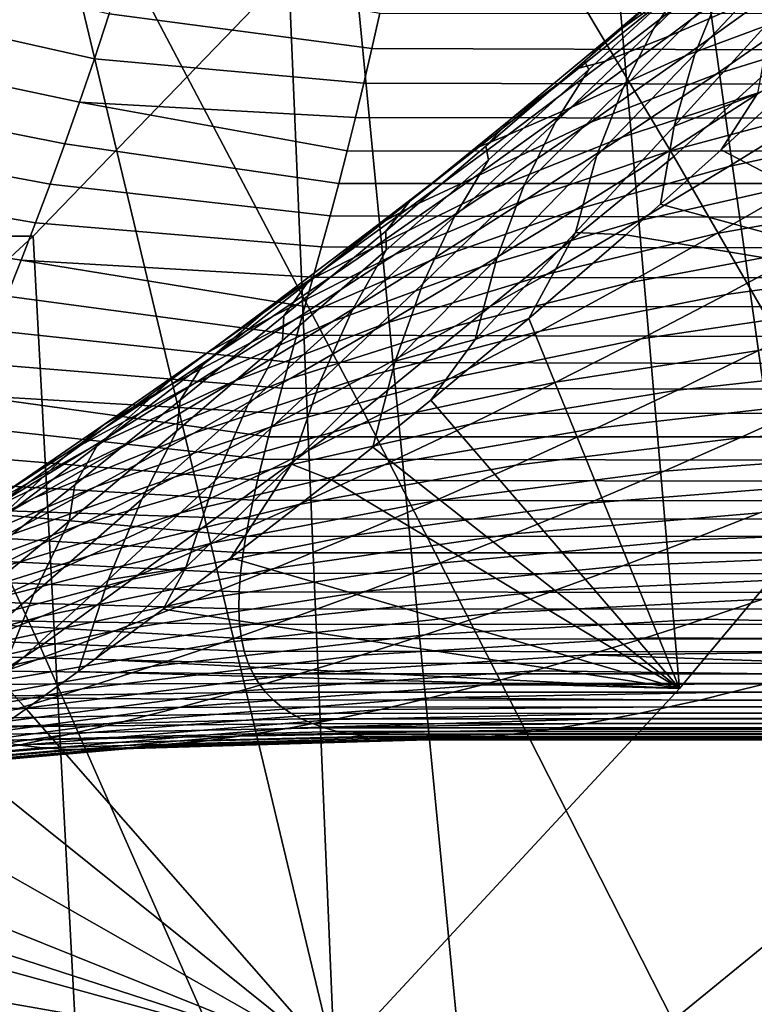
# Model space of a CAD drawing. Header units: metres. Extents: x -248 to 28, y -28 to 28.
# Tile 45 of 256: x -199.28 to -197.6, y -16.11 to -13.85. Entities that reach past the tile are written whole.
import ezdxf

# ---------------------------------------------------------------- set-up
doc = ezdxf.new("R2010")
doc.units = ezdxf.units.M
doc.layers.add('solid_10_061_053_XXX', color=7, linetype='CONTINUOUS')

msp = doc.modelspace()

# ---------------------------------------------------------------- linework, layer by layer
at = {"layer": 'solid_10_061_053_XXX'}
for points in [[(-198.142136, -11.111199, 166.4599), (-197.770432, -15.382627, 166.324615), (-197.023758, -14.487888, 166.052841), (-197.589844, -10.211597, 166.258881)], [(-198.740326, -11.977294, 166.677628), (-198.560883, -16.23399, 166.612305), (-197.770432, -15.382627, 166.324615), (-198.142136, -11.111199, 166.4599)], [(-198.740326, -11.977294, 166.677628), (-199.382034, -12.806499, 166.911194), (-198.560883, -16.23399, 166.612305)], [(-197.319733, -16.532423, 170.949371), (-197.843109, -12.80669, 171.139862), (-197.201111, -11.97713, 170.906189)], [(-197.784058, -14.164906, 180.759247), (-197.102203, -13.545173, 180.511063), (-197.981827, -12.243542, 181.521042), (-198.59816, -12.80372, 181.745361)], [(-200.066177, -13.597368, 167.160187), (-199.392731, -17.039385, 166.91507), (-198.560883, -16.23399, 166.612305), (-199.382034, -12.806499, 166.911194)], [(-198.495468, -14.745813, 181.018173), (-197.784058, -14.164906, 180.759247), (-198.59816, -12.80372, 181.745361), (-199.241196, -13.328806, 181.979401)], [(-197.319733, -16.532423, 170.949371), (-198.166885, -17.321259, 171.257706), (-198.526993, -13.59726, 171.388779), (-197.843109, -12.80669, 171.139862)], [(-199.234451, -15.286304, 181.28714), (-198.495468, -14.745813, 181.018173), (-199.241196, -13.328806, 181.979401), (-199.909164, -13.817357, 182.222534)], [(-197.102203, -13.545173, 180.511063), (-197.784058, -14.164906, 180.759247), (-197.007233, -15.506329, 179.717545), (-196.260803, -14.827907, 179.445877)], [(-197.752823, -13.757744, 161.384857), (-197.530869, -13.549751, 161.432755), (-197.606735, -13.65568, 161.820343), (-197.829163, -13.871248, 161.781281)], [(-197.456909, -13.559092, 162.23616), (-197.515564, -13.696929, 162.613022), (-197.735931, -13.93024, 162.591415), (-197.676254, -13.783302, 162.206223)], [(-198.526993, -13.59726, 171.388779), (-199.250824, -14.346618, 171.652222), (-200.789856, -14.346565, 167.423599), (-200.066177, -13.597368, 167.160187)], [(-198.166885, -17.321259, 171.257706), (-199.052292, -18.061008, 171.579971), (-199.250824, -14.346618, 171.652222), (-198.526993, -13.59726, 171.388779)], [(-197.77626, -13.780965, 160.07605), (-197.554916, -13.598398, 160.151474), (-197.70549, -13.700457, 160.545654), (-197.929398, -13.890293, 160.479218)], [(-197.54039, -13.777993, 158.728989), (-197.327332, -13.620346, 158.831451), (-197.576492, -13.72468, 159.210709), (-197.795303, -13.889209, 159.116714)], [(-197.829163, -13.871248, 161.781281), (-197.606735, -13.65568, 161.820343), (-197.676254, -13.783302, 162.206223), (-197.899582, -14.007421, 162.175644)], [(-197.474548, -13.829115, 158.24054), (-197.264801, -13.680129, 158.351959), (-197.54039, -13.777993, 158.728989), (-197.756485, -13.933516, 158.625854)], [(-199.110611, -13.940781, 142.002869), (-199.705887, -13.807324, 141.818253), (-199.662399, -13.699141, 141.588196), (-199.077011, -13.838045, 141.771835)], [(-197.929398, -13.890293, 160.479218), (-197.70549, -13.700457, 160.545654), (-197.766068, -13.751006, 160.961075), (-197.988159, -13.946362, 160.904419)], [(-197.515564, -13.696929, 162.613022), (-197.561646, -13.851446, 162.989777), (-197.783127, -14.094749, 162.976242), (-197.735931, -13.93024, 162.591415)], [(-197.795303, -13.889209, 159.116714), (-197.576492, -13.72468, 159.210709), (-197.720627, -13.775791, 159.631699), (-197.940308, -13.946023, 159.547623)], [(-199.043869, -13.731658, 141.541351), (-198.456985, -13.836734, 141.58194), (-198.474976, -13.917364, 141.760941), (-199.077011, -13.838045, 141.771835)], [(-197.377991, -13.879599, 157.746826), (-197.172409, -13.739089, 157.867081), (-197.474548, -13.829115, 158.24054), (-197.687073, -13.975769, 158.128387)], [(-197.978653, -13.965117, 161.336304), (-197.752823, -13.757744, 161.384857), (-197.829163, -13.871248, 161.781281), (-198.055542, -14.086559, 161.741455)], [(-197.988159, -13.946362, 160.904419), (-197.766068, -13.751006, 160.961075), (-197.752823, -13.757744, 161.384857), (-197.978653, -13.965117, 161.336304)], [(-198.001144, -13.962168, 159.999908), (-197.77626, -13.780965, 160.07605), (-197.929398, -13.890293, 160.479218), (-198.156998, -14.079128, 160.411911)], [(-197.756485, -13.933516, 158.625854), (-197.54039, -13.777993, 158.728989), (-197.795303, -13.889209, 159.116714), (-198.017334, -14.05196, 159.02182)], [(-197.940308, -13.946023, 159.547623), (-197.720627, -13.775791, 159.631699), (-197.77626, -13.780965, 160.07605), (-198.001144, -13.962168, 159.999908)], [(-197.676254, -13.783302, 162.206223), (-197.735931, -13.93024, 162.591415), (-197.960403, -14.163844, 162.568985), (-197.899582, -14.007421, 162.175644)], [(-199.144455, -14.03993, 142.23439), (-199.749786, -13.912076, 142.049133), (-199.705887, -13.807324, 141.818253), (-199.110611, -13.940781, 142.002869)], [(-199.999008, -15.784896, 181.565414), (-199.234451, -15.286304, 181.28714), (-199.909164, -13.817357, 182.222534), (-200.60025, -14.268037, 182.474075)], [(-199.077011, -13.838045, 141.771835), (-198.474976, -13.917364, 141.760941), (-198.493576, -13.996828, 141.942795), (-199.110611, -13.940781, 142.002869)], [(-198.456985, -13.836734, 141.58194), (-109.211624, -13.851306, 109.130074), (-108.932144, -14.232349, 109.897942), (-198.474976, -13.917364, 141.760941)], [(-197.687073, -13.975769, 158.128387), (-197.474548, -13.829115, 158.24054), (-197.756485, -13.933516, 158.625854), (-197.975555, -14.087044, 158.52179)], [(-197.783127, -14.094749, 162.976242), (-197.561646, -13.851446, 162.989777), (-197.592056, -14.019979, 163.366348)], [(-198.055542, -14.086559, 161.741455), (-197.829163, -13.871248, 161.781281), (-197.899582, -14.007421, 162.175644), (-198.126984, -14.231655, 162.144119)], [(-197.586105, -14.017571, 157.625824), (-197.377991, -13.879599, 157.746826), (-197.687073, -13.975769, 158.128387), (-197.902313, -14.120213, 158.015289)], [(-198.156998, -14.079128, 160.411911), (-197.929398, -13.890293, 160.479218), (-197.988159, -13.946362, 160.904419), (-198.213943, -14.141043, 160.846878)], [(-198.017334, -14.05196, 159.02182), (-197.795303, -13.889209, 159.116714), (-197.940308, -13.946023, 159.547623), (-198.1633, -14.114822, 159.462601)], [(-199.17836, -14.135557, 142.466354), (-199.7939, -14.013461, 142.280792), (-199.749786, -13.912076, 142.049133), (-199.144455, -14.03993, 142.23439)], [(-198.493576, -13.996828, 141.942795), (-198.474976, -13.917364, 141.760941), (-108.932144, -14.232349, 109.897942)], [(-199.144455, -14.03993, 142.23439), (-199.110611, -13.940781, 142.002869), (-198.493576, -13.996828, 141.942795), (-198.512497, -14.074903, 142.127045)], [(-197.975555, -14.087044, 158.52179), (-197.756485, -13.933516, 158.625854), (-198.017334, -14.05196, 159.02182), (-198.242538, -14.21307, 158.925781)], [(-198.1633, -14.114822, 159.462601), (-197.940308, -13.946023, 159.547623), (-198.001144, -13.962168, 159.999908), (-198.229599, -14.14217, 159.922775)], [(-198.213943, -14.141043, 160.846878), (-197.988159, -13.946362, 160.904419), (-197.978653, -13.965117, 161.336304), (-198.20842, -14.172065, 161.286835)], [(-197.735931, -13.93024, 162.591415), (-197.783127, -14.094749, 162.976242), (-198.00885, -14.338748, 162.96167), (-197.960403, -14.163844, 162.568985)], [(-197.452789, -14.060627, 157.11972), (-197.249939, -13.931103, 157.249374), (-197.586105, -14.017571, 157.625824), (-197.796661, -14.153115, 157.503845)], [(-197.675125, -14.148985, 163.445709), (-197.459274, -13.949704, 163.572952), (-197.023758, -14.487888, 166.052841)], [(-197.592056, -14.019979, 163.366348), (-197.459274, -13.949704, 163.572952), (-197.675125, -14.148985, 163.445709)], [(-198.229599, -14.14217, 159.922775), (-198.001144, -13.962168, 159.999908), (-198.156998, -14.079128, 160.411911), (-198.388321, -14.26713, 160.34346)], [(-198.20842, -14.172065, 161.286835), (-197.978653, -13.965117, 161.336304), (-198.055542, -14.086559, 161.741455), (-198.28595, -14.301807, 161.700546)], [(-197.902313, -14.120213, 158.015289), (-197.687073, -13.975769, 158.128387), (-197.975555, -14.087044, 158.52179), (-198.197556, -14.238702, 158.416519)], [(-197.286438, -14.106745, 156.611725), (-197.089706, -13.985383, 156.749786), (-197.452789, -14.060627, 157.11972), (-197.657761, -14.187508, 156.989105)], [(-199.212128, -14.227721, 142.698685), (-199.837997, -14.111538, 142.513214), (-199.7939, -14.013461, 142.280792), (-199.17836, -14.135557, 142.466354)], [(-198.512497, -14.074903, 142.127045), (-198.493576, -13.996828, 141.942795), (-108.932144, -14.232349, 109.897942)], [(-197.899582, -14.007421, 162.175644), (-197.960403, -14.163844, 162.568985), (-198.189072, -14.397954, 162.545425), (-198.126984, -14.231655, 162.144119)], [(-197.796661, -14.153115, 157.503845), (-197.586105, -14.017571, 157.625824), (-197.902313, -14.120213, 158.015289), (-198.120224, -14.262557, 157.900925)], [(-199.144455, -14.03993, 142.23439), (-198.53157, -14.151434, 142.313354), (-198.551102, -14.226629, 142.502487), (-199.17836, -14.135557, 142.466354)], [(-199.144455, -14.03993, 142.23439), (-198.512497, -14.074903, 142.127045), (-198.53157, -14.151434, 142.313354)], [(-197.783127, -14.094749, 162.976242), (-197.592056, -14.019979, 163.366348), (-197.675125, -14.148985, 163.445709), (-197.814423, -14.273976, 163.360703)], [(-198.242538, -14.21307, 158.925781), (-198.017334, -14.05196, 159.02182), (-198.1633, -14.114822, 159.462601), (-198.389603, -14.282327, 159.376343)], [(-197.657761, -14.187508, 156.989105), (-197.452789, -14.060627, 157.11972), (-197.796661, -14.153115, 157.503845), (-198.009567, -14.286331, 157.380615)], [(-198.53157, -14.151434, 142.313354), (-198.512497, -14.074903, 142.127045), (-108.932144, -14.232349, 109.897942)], [(-198.388321, -14.26713, 160.34346), (-198.156998, -14.079128, 160.411911), (-198.213943, -14.141043, 160.846878), (-198.443466, -14.335215, 160.788132)], [(-198.28595, -14.301807, 161.700546), (-198.055542, -14.086559, 161.741455), (-198.126984, -14.231655, 162.144119), (-198.358521, -14.456204, 162.111359)], [(-198.197556, -14.238702, 158.416519), (-197.975555, -14.087044, 158.52179), (-198.242538, -14.21307, 158.925781), (-198.470901, -14.372665, 158.828262)], [(-198.00885, -14.338748, 162.96167), (-197.783127, -14.094749, 162.976242), (-197.814423, -14.273976, 163.360703), (-197.893951, -14.344103, 163.311188)], [(-197.48497, -14.225256, 156.472733), (-197.286438, -14.106745, 156.611725), (-197.657761, -14.187508, 156.989105), (-197.864761, -14.311836, 156.857254)], [(-199.245575, -14.31648, 142.931335), (-199.881912, -14.206362, 142.746368), (-199.837997, -14.111538, 142.513214), (-199.212128, -14.227721, 142.698685)], [(-198.389603, -14.282327, 159.376343), (-198.1633, -14.114822, 159.462601), (-198.229599, -14.14217, 159.922775), (-198.461624, -14.321127, 159.844345)], [(-198.120224, -14.262557, 157.900925), (-197.902313, -14.120213, 158.015289), (-198.197556, -14.238702, 158.416519), (-198.42247, -14.388604, 158.309723)], [(-199.17836, -14.135557, 142.466354), (-198.551102, -14.226629, 142.502487), (-198.570847, -14.300177, 142.69371), (-199.212128, -14.227721, 142.698685)], [(-198.461624, -14.321127, 159.844345), (-198.229599, -14.14217, 159.922775), (-198.388321, -14.26713, 160.34346), (-198.623367, -14.454453, 160.273514)], [(-198.551102, -14.226629, 142.502487), (-198.53157, -14.151434, 142.313354), (-108.932144, -14.232349, 109.897942)], [(-198.443466, -14.335215, 160.788132), (-198.213943, -14.141043, 160.846878), (-198.20842, -14.172065, 161.286835), (-198.442169, -14.37877, 161.236115)], [(-198.009567, -14.286331, 157.380615), (-197.796661, -14.153115, 157.503845), (-198.120224, -14.262557, 157.900925), (-198.340744, -14.402902, 157.785034)], [(-197.814423, -14.273976, 163.360703), (-197.675125, -14.148985, 163.445709), (-197.023758, -14.487888, 166.052841)], [(-198.442169, -14.37877, 161.236115), (-198.20842, -14.172065, 161.286835), (-198.28595, -14.301807, 161.700546), (-198.520462, -14.51718, 161.658249)], [(-197.784058, -14.164906, 180.759247), (-198.495468, -14.745813, 181.018173), (-197.785995, -16.142248, 180.000992), (-197.007233, -15.506329, 179.717545)], [(-197.960403, -14.163844, 162.568985), (-198.00885, -14.338748, 162.96167), (-198.238922, -14.583662, 162.945755), (-198.189072, -14.397954, 162.545425)], [(-197.277786, -14.268331, 155.956482), (-197.086563, -14.15784, 156.103516), (-197.48497, -14.225256, 156.472733), (-197.68515, -14.340997, 156.332581)], [(-197.864761, -14.311836, 156.857254), (-197.657761, -14.187508, 156.989105), (-198.009567, -14.286331, 157.380615), (-198.224747, -14.417308, 157.255859)], [(-199.278488, -14.401887, 143.164276), (-199.925415, -14.297985, 142.980209), (-199.881912, -14.206362, 142.746368), (-199.245575, -14.31648, 142.931335)], [(-198.470901, -14.372665, 158.828262), (-198.242538, -14.21307, 158.925781), (-198.389603, -14.282327, 159.376343), (-198.619202, -14.448665, 159.288513)], [(-199.212128, -14.227721, 142.698685), (-198.570847, -14.300177, 142.69371), (-198.590347, -14.371657, 142.885864), (-199.245575, -14.31648, 142.931335)], [(-198.42247, -14.388604, 158.309723), (-198.197556, -14.238702, 158.416519), (-198.470901, -14.372665, 158.828262), (-198.702423, -14.53086, 158.728928)], [(-198.551102, -14.226629, 142.502487), (-108.932144, -14.232349, 109.897942), (-108.645554, -14.565236, 110.685333), (-198.570847, -14.300177, 142.69371)], [(-198.126984, -14.231655, 162.144119), (-198.189072, -14.397954, 162.545425), (-198.422043, -14.632774, 162.520416), (-198.358521, -14.456204, 162.111359)], [(-197.68515, -14.340997, 156.332581), (-197.48497, -14.225256, 156.472733), (-197.864761, -14.311836, 156.857254), (-198.073669, -14.433692, 156.723923)], [(-198.340744, -14.402902, 157.785034), (-198.120224, -14.262557, 157.900925), (-198.42247, -14.388604, 158.309723), (-198.650223, -14.536851, 158.20108)], [(-198.619202, -14.448665, 159.288513), (-198.389603, -14.282327, 159.376343), (-198.461624, -14.321127, 159.844345), (-198.697266, -14.499179, 159.764267)], [(-198.623367, -14.454453, 160.273514), (-198.388321, -14.26713, 160.34346), (-198.443466, -14.335215, 160.788132), (-198.676788, -14.529037, 160.727859)], [(-198.224747, -14.417308, 157.255859), (-198.009567, -14.286331, 157.380615), (-198.340744, -14.402902, 157.785034), (-198.563782, -14.541336, 157.667282)], [(-197.893951, -14.344103, 163.311188), (-197.814423, -14.273976, 163.360703), (-197.023758, -14.487888, 166.052841)], [(-197.470261, -14.375846, 155.80835), (-197.277786, -14.268331, 155.956482), (-197.68515, -14.340997, 156.332581), (-197.886856, -14.454039, 156.190994)], [(-199.310654, -14.483993, 143.397446), (-199.968277, -14.386455, 143.214737), (-199.925415, -14.297985, 142.980209), (-199.278488, -14.401887, 143.164276)], [(-198.520462, -14.51718, 161.658249), (-198.28595, -14.301807, 161.700546), (-198.358521, -14.456204, 162.111359), (-198.594299, -14.68126, 162.076981)], [(-198.590347, -14.371657, 142.885864), (-198.570847, -14.300177, 142.69371), (-108.645554, -14.565236, 110.685333)], [(-198.073669, -14.433692, 156.723923), (-197.864761, -14.311836, 156.857254), (-198.224747, -14.417308, 157.255859), (-198.442108, -14.546124, 157.129257)], [(-199.278488, -14.401887, 143.164276), (-199.245575, -14.31648, 142.931335), (-198.590347, -14.371657, 142.885864), (-198.609375, -14.440873, 143.078354)], [(-198.697266, -14.499179, 159.764267), (-198.461624, -14.321127, 159.844345), (-198.623367, -14.454453, 160.273514), (-198.862213, -14.641246, 160.201721)], [(-197.219818, -14.418527, 155.286423), (-197.035904, -14.31881, 155.442093), (-197.470261, -14.375846, 155.80835), (-197.663864, -14.480449, 155.65892)], [(-199.250824, -14.346618, 171.652222), (-200.012329, -15.052373, 171.929398), (-201.551376, -15.052336, 167.70076), (-200.789856, -14.346565, 167.423599)], [(-199.052292, -18.061008, 171.579971), (-199.97348, -18.749592, 171.915253), (-200.012329, -15.052373, 171.929398), (-199.250824, -14.346618, 171.652222)], [(-198.676788, -14.529037, 160.727859), (-198.443466, -14.335215, 160.788132), (-198.442169, -14.37877, 161.236115), (-198.679993, -14.585409, 161.183807)], [(-197.886856, -14.454039, 156.190994), (-197.68515, -14.340997, 156.332581), (-198.073669, -14.433692, 156.723923), (-198.284363, -14.553142, 156.588791)], [(-198.238922, -14.583662, 162.945755), (-198.00885, -14.338748, 162.96167), (-198.115723, -14.535088, 163.169189)], [(-198.00885, -14.338748, 162.96167), (-197.893951, -14.344103, 163.311188), (-198.115723, -14.535088, 163.169189)], [(-197.893951, -14.344103, 163.311188), (-197.023758, -14.487888, 166.052841), (-197.770432, -15.382627, 166.324615), (-198.115723, -14.535088, 163.169189)], [(-198.702423, -14.53086, 158.728928), (-198.470901, -14.372665, 158.828262), (-198.619202, -14.448665, 159.288513), (-198.852097, -14.613952, 159.198792)], [(-198.679993, -14.585409, 161.183807), (-198.442169, -14.37877, 161.236115), (-198.520462, -14.51718, 161.658249), (-198.759155, -14.732856, 161.614182)], [(-198.609375, -14.440873, 143.078354), (-198.590347, -14.371657, 142.885864), (-108.645554, -14.565236, 110.685333)], [(-197.663864, -14.480449, 155.65892), (-197.470261, -14.375846, 155.80835), (-197.886856, -14.454039, 156.190994), (-198.089935, -14.564443, 156.047714)], [(-199.278488, -14.401887, 143.164276), (-198.628372, -14.5082, 143.272354), (-198.646927, -14.573217, 143.466553), (-199.310654, -14.483993, 143.397446)], [(-199.278488, -14.401887, 143.164276), (-198.609375, -14.440873, 143.078354), (-198.628372, -14.5082, 143.272354)], [(-198.650223, -14.536851, 158.20108), (-198.42247, -14.388604, 158.309723), (-198.702423, -14.53086, 158.728928), (-198.937057, -14.687756, 158.627426)], [(-198.422043, -14.632774, 162.520416), (-198.189072, -14.397954, 162.545425), (-198.238922, -14.583662, 162.945755)], [(-198.563782, -14.541336, 157.667282), (-198.340744, -14.402902, 157.785034), (-198.650223, -14.536851, 158.20108), (-198.880798, -14.68353, 158.090225)], [(-198.442108, -14.546124, 157.129257), (-198.224747, -14.417308, 157.255859), (-198.563782, -14.541336, 157.667282), (-198.789291, -14.677936, 157.547318)], [(-197.404434, -14.515136, 155.129578), (-197.219818, -14.418527, 155.286423), (-197.663864, -14.480449, 155.65892), (-197.858398, -14.582195, 155.507919)], [(-198.284363, -14.553142, 156.588791), (-198.073669, -14.433692, 156.723923), (-198.442108, -14.546124, 157.129257), (-198.66153, -14.672842, 157.000473)], [(-198.628372, -14.5082, 143.272354), (-198.609375, -14.440873, 143.078354), (-108.645554, -14.565236, 110.685333)], [(-198.852097, -14.613952, 159.198792), (-198.619202, -14.448665, 159.288513), (-198.697266, -14.499179, 159.764267), (-198.936523, -14.676458, 159.682175)], [(-198.862213, -14.641246, 160.201721), (-198.623367, -14.454453, 160.273514), (-198.676788, -14.529037, 160.727859), (-198.913956, -14.722654, 160.66571)], [(-198.358521, -14.456204, 162.111359), (-198.422043, -14.632774, 162.520416), (-198.659424, -14.868501, 162.493561), (-198.594299, -14.68126, 162.076981)], [(-198.089935, -14.564443, 156.047714), (-197.886856, -14.454039, 156.190994), (-198.284363, -14.553142, 156.588791), (-198.496735, -14.670242, 156.451553)], [(-199.310654, -14.483993, 143.397446), (-198.646927, -14.573217, 143.466553), (-198.664551, -14.635468, 143.659302), (-199.341858, -14.562844, 143.630798)], [(-197.858398, -14.582195, 155.507919), (-197.663864, -14.480449, 155.65892), (-198.089935, -14.564443, 156.047714), (-198.29425, -14.672256, 155.902451)], [(-198.936523, -14.676458, 159.682175), (-198.697266, -14.499179, 159.764267), (-198.862213, -14.641246, 160.201721), (-199.104889, -14.827639, 160.127686)], [(-198.628372, -14.5082, 143.272354), (-108.645554, -14.565236, 110.685333), (-108.352837, -14.848838, 111.489586), (-198.646927, -14.573217, 143.466553)], [(-198.880798, -14.68353, 158.090225), (-198.650223, -14.536851, 158.20108), (-198.937057, -14.687756, 158.627426), (-199.174789, -14.843438, 158.523331)], [(-198.937057, -14.687756, 158.627426), (-198.702423, -14.53086, 158.728928), (-198.852097, -14.613952, 159.198792), (-199.088303, -14.778292, 159.106812)], [(-198.913956, -14.722654, 160.66571), (-198.676788, -14.529037, 160.727859), (-198.679993, -14.585409, 161.183807), (-198.921951, -14.792146, 161.129517)], [(-198.759155, -14.732856, 161.614182), (-198.520462, -14.51718, 161.658249), (-198.594299, -14.68126, 162.076981), (-198.834442, -14.907003, 162.040634)], [(-198.340378, -14.721982, 163.019531), (-198.115723, -14.535088, 163.169189), (-197.770432, -15.382627, 166.324615)], [(-198.238922, -14.583662, 162.945755), (-198.115723, -14.535088, 163.169189), (-198.340378, -14.721982, 163.019531)], [(-197.589523, -14.608687, 154.971359), (-197.404434, -14.515136, 155.129578), (-197.858398, -14.582195, 155.507919), (-198.053711, -14.681129, 155.355103)], [(-198.789291, -14.677936, 157.547318), (-198.563782, -14.541336, 157.667282), (-198.880798, -14.68353, 158.090225), (-199.11412, -14.828712, 157.976776)], [(-198.66153, -14.672842, 157.000473), (-198.442108, -14.546124, 157.129257), (-198.789291, -14.677936, 157.547318), (-199.017166, -14.81276, 157.424774)], [(-198.496735, -14.670242, 156.451553), (-198.284363, -14.553142, 156.588791), (-198.66153, -14.672842, 157.000473), (-198.882935, -14.797513, 156.869171)], [(-199.341858, -14.562844, 143.630798), (-198.664551, -14.635468, 143.659302), (-198.681076, -14.69486, 143.850052), (-199.371857, -14.638484, 143.864288)], [(-198.29425, -14.672256, 155.902451), (-198.089935, -14.564443, 156.047714), (-198.496735, -14.670242, 156.451553), (-198.710617, -14.785033, 156.31189)], [(-198.664551, -14.635468, 143.659302), (-198.646927, -14.573217, 143.466553), (-108.352837, -14.848838, 111.489586)], [(-198.053711, -14.681129, 155.355103), (-197.858398, -14.582195, 155.507919), (-198.29425, -14.672256, 155.902451), (-198.499634, -14.777515, 155.754898)], [(-197.283401, -14.646316, 154.439957), (-197.108566, -14.560419, 154.604858), (-197.589523, -14.608687, 154.971359), (-197.774933, -14.699224, 154.811523)], [(-198.921951, -14.792146, 161.129517), (-198.679993, -14.585409, 161.183807), (-198.759155, -14.732856, 161.614182), (-199.002151, -14.948999, 161.567963)], [(-198.422043, -14.632774, 162.520416), (-198.238922, -14.583662, 162.945755), (-198.340378, -14.721982, 163.019531), (-198.473282, -14.829538, 162.928223)], [(-199.088303, -14.778292, 159.106812), (-198.852097, -14.613952, 159.198792), (-198.936523, -14.676458, 159.682175), (-199.179443, -14.853082, 159.597672)], [(-197.774933, -14.699224, 154.811523), (-197.589523, -14.608687, 154.971359), (-198.053711, -14.681129, 155.355103), (-198.249588, -14.777282, 155.200195)], [(-199.371857, -14.638484, 143.864288), (-198.681076, -14.69486, 143.850052), (-198.696869, -14.751763, 144.039856), (-199.400452, -14.71095, 144.09787)], [(-199.104889, -14.827639, 160.127686), (-198.862213, -14.641246, 160.201721), (-198.913956, -14.722654, 160.66571), (-199.155045, -14.916203, 160.601318)], [(-198.681076, -14.69486, 143.850052), (-198.664551, -14.635468, 143.659302), (-108.352837, -14.848838, 111.489586)], [(-198.659424, -14.868501, 162.493561), (-198.422043, -14.632774, 162.520416), (-198.473282, -14.829538, 162.928223), (-198.567902, -14.904787, 162.861938)], [(-197.458038, -14.729019, 154.273682), (-197.283401, -14.646316, 154.439957), (-197.774933, -14.699224, 154.811523), (-197.960419, -14.786777, 154.649826)], [(-198.710617, -14.785033, 156.31189), (-198.496735, -14.670242, 156.451553), (-198.882935, -14.797513, 156.869171), (-199.106186, -14.92017, 156.73497)], [(-198.499634, -14.777515, 155.754898), (-198.29425, -14.672256, 155.902451), (-198.710617, -14.785033, 156.31189), (-198.925888, -14.897541, 156.169449)], [(-199.11412, -14.828712, 157.976776), (-198.880798, -14.68353, 158.090225), (-199.174789, -14.843438, 158.523331), (-199.415588, -14.997975, 158.41626)], [(-199.179443, -14.853082, 159.597672), (-198.936523, -14.676458, 159.682175), (-199.104889, -14.827639, 160.127686), (-199.35144, -15.01375, 160.050995)], [(-199.017166, -14.81276, 157.424774), (-198.789291, -14.677936, 157.547318), (-199.11412, -14.828712, 157.976776), (-199.350143, -14.972454, 157.860321)], [(-199.174789, -14.843438, 158.523331), (-198.937057, -14.687756, 158.627426), (-199.088303, -14.778292, 159.106812), (-199.327805, -14.941772, 159.012131)], [(-198.882935, -14.797513, 156.869171), (-198.66153, -14.672842, 157.000473), (-199.017166, -14.81276, 157.424774), (-199.247345, -14.945853, 157.299255)], [(-198.594299, -14.68126, 162.076981), (-198.659424, -14.868501, 162.493561), (-198.901352, -15.105317, 162.464462), (-198.834442, -14.907003, 162.040634)], [(-198.249588, -14.777282, 155.200195), (-198.053711, -14.681129, 155.355103), (-198.499634, -14.777515, 155.754898), (-198.705887, -14.88024, 155.604736)], [(-198.696869, -14.751763, 144.039856), (-198.681076, -14.69486, 143.850052), (-108.352837, -14.848838, 111.489586)], [(-199.400452, -14.71095, 144.09787), (-198.711594, -14.805919, 144.227524), (-198.724884, -14.857081, 144.411728), (-199.427368, -14.780275, 144.331497)], [(-199.400452, -14.71095, 144.09787), (-198.696869, -14.751763, 144.039856), (-198.711594, -14.805919, 144.227524)], [(-197.960419, -14.786777, 154.649826), (-197.774933, -14.699224, 154.811523), (-198.249588, -14.777282, 155.200195), (-198.445862, -14.870671, 155.042892)], [(-197.103455, -14.773094, 153.743591), (-196.940338, -14.697579, 153.915665), (-197.458038, -14.729019, 154.273682), (-197.632278, -14.808563, 154.10585)], [(-199.155045, -14.916203, 160.601318), (-198.913956, -14.722654, 160.66571), (-198.921951, -14.792146, 161.129517), (-199.168121, -14.999129, 161.072861)], [(-199.002151, -14.948999, 161.567963), (-198.759155, -14.732856, 161.614182), (-198.834442, -14.907003, 162.040634), (-199.079041, -15.133602, 162.001907)], [(-198.473282, -14.829538, 162.928223), (-198.340378, -14.721982, 163.019531), (-197.770432, -15.382627, 166.324615)], [(-197.632278, -14.808563, 154.10585), (-197.458038, -14.729019, 154.273682), (-197.960419, -14.786777, 154.649826), (-198.145767, -14.871366, 154.486023)], [(-198.495468, -14.745813, 181.018173), (-199.234451, -15.286304, 181.28714), (-198.594971, -16.733923, 180.295441), (-197.785995, -16.142248, 180.000992)], [(-198.711594, -14.805919, 144.227524), (-198.696869, -14.751763, 144.039856), (-108.352837, -14.848838, 111.489586)], [(-199.427368, -14.780275, 144.331497), (-198.724884, -14.857081, 144.411728), (-198.736725, -14.905312, 144.592224), (-199.452393, -14.846491, 144.56514)], [(-199.327805, -14.941772, 159.012131), (-199.088303, -14.778292, 159.106812), (-199.179443, -14.853082, 159.597672), (-199.426025, -15.02915, 159.51033)], [(-198.925888, -14.897541, 156.169449), (-198.710617, -14.785033, 156.31189), (-199.106186, -14.92017, 156.73497), (-199.331146, -15.040828, 156.597473)], [(-198.705887, -14.88024, 155.604736), (-198.499634, -14.777515, 155.754898), (-198.925888, -14.897541, 156.169449), (-199.142365, -15.007775, 156.02388)], [(-198.445862, -14.870671, 155.042892), (-198.249588, -14.777282, 155.200195), (-198.705887, -14.88024, 155.604736), (-198.912842, -14.980436, 155.45163)], [(-197.265686, -14.845304, 153.570267), (-197.103455, -14.773094, 153.743591), (-197.632278, -14.808563, 154.10585), (-197.805862, -14.884972, 153.936218)], [(-199.106186, -14.92017, 156.73497), (-198.882935, -14.797513, 156.869171), (-199.247345, -14.945853, 157.299255), (-199.479691, -15.077238, 157.170349)], [(-199.168121, -14.999129, 161.072861), (-198.921951, -14.792146, 161.129517), (-199.002151, -14.948999, 161.567963), (-199.249527, -15.165764, 161.519165)], [(-198.711594, -14.805919, 144.227524), (-108.352837, -14.848838, 111.489586), (-108.05497, -15.082195, 112.307968), (-198.724884, -14.857081, 144.411728)], [(-198.145767, -14.871366, 154.486023), (-197.960419, -14.786777, 154.649826), (-198.445862, -14.870671, 155.042892), (-198.642273, -14.961304, 154.882904)], [(-199.350143, -14.972454, 157.860321), (-199.11412, -14.828712, 157.976776), (-199.415588, -14.997975, 158.41626), (-199.659409, -15.15142, 158.30574)], [(-199.247345, -14.945853, 157.299255), (-199.017166, -14.81276, 157.424774), (-199.350143, -14.972454, 157.860321), (-199.588791, -15.114793, 157.740433)], [(-199.35144, -15.01375, 160.050995), (-199.104889, -14.827639, 160.127686), (-199.155045, -14.916203, 160.601318), (-199.400116, -15.109803, 160.534256)], [(-198.567902, -14.904787, 162.861938), (-198.473282, -14.829538, 162.928223), (-197.770432, -15.382627, 166.324615)], [(-197.805862, -14.884972, 153.936218), (-197.632278, -14.808563, 154.10585), (-198.145767, -14.871366, 154.486023), (-198.330734, -14.952997, 154.319855)], [(-199.415588, -14.997975, 158.41626), (-199.174789, -14.843438, 158.523331), (-199.327805, -14.941772, 159.012131), (-199.570618, -15.104465, 158.914383)], [(-199.452393, -14.846491, 144.56514), (-198.736725, -14.905312, 144.592224), (-198.747284, -14.950859, 144.769547), (-199.475266, -14.90962, 144.798721)], [(-197.426773, -14.914243, 153.395554), (-197.265686, -14.845304, 153.570267), (-197.805862, -14.884972, 153.936218), (-197.978546, -14.958259, 153.764587)], [(-199.426025, -15.02915, 159.51033), (-199.179443, -14.853082, 159.597672), (-199.35144, -15.01375, 160.050995), (-199.601929, -15.199681, 159.971191)], [(-198.642273, -14.961304, 154.882904), (-198.445862, -14.870671, 155.042892), (-198.912842, -14.980436, 155.45163), (-199.12027, -15.078092, 155.295258)], [(-198.659424, -14.868501, 162.493561), (-198.798218, -15.083542, 162.696289), (-198.953308, -15.200439, 162.581161), (-198.901352, -15.105317, 162.464462)], [(-198.330734, -14.952997, 154.319855), (-198.145767, -14.871366, 154.486023), (-198.642273, -14.961304, 154.882904), (-198.838623, -15.049168, 154.71994)], [(-198.659424, -14.868501, 162.493561), (-198.567902, -14.904787, 162.861938), (-198.798218, -15.083542, 162.696289)], [(-198.736725, -14.905312, 144.592224), (-198.724884, -14.857081, 144.411728), (-108.05497, -15.082195, 112.307968)], [(-199.142365, -15.007775, 156.02388), (-198.925888, -14.897541, 156.169449), (-199.331146, -15.040828, 156.597473), (-199.557663, -15.159482, 156.456284)], [(-198.912842, -14.980436, 155.45163), (-198.705887, -14.88024, 155.604736), (-199.142365, -15.007775, 156.02388), (-199.359879, -15.115725, 155.874771)], [(-197.978546, -14.958259, 153.764587), (-197.805862, -14.884972, 153.936218), (-198.330734, -14.952997, 154.319855), (-198.515076, -15.031668, 154.151047)], [(-199.331146, -15.040828, 156.597473), (-199.106186, -14.92017, 156.73497), (-199.479691, -15.077238, 157.170349), (-199.714096, -15.206921, 157.037613)], [(-199.475266, -14.90962, 144.798721), (-198.747284, -14.950859, 144.769547), (-198.756439, -14.993737, 144.943283), (-199.495728, -14.969682, 145.032227)], [(-199.400116, -15.109803, 160.534256), (-199.155045, -14.916203, 160.601318), (-199.168121, -14.999129, 161.072861), (-199.41861, -15.206497, 161.013367)], [(-199.079041, -15.133602, 162.001907), (-198.834442, -14.907003, 162.040634), (-198.901352, -15.105317, 162.464462)], [(-198.798218, -15.083542, 162.696289), (-198.567902, -14.904787, 162.861938), (-197.770432, -15.382627, 166.324615)], [(-198.747284, -14.950859, 144.769547), (-198.736725, -14.905312, 144.592224), (-108.05497, -15.082195, 112.307968)], [(-197.586456, -14.97993, 153.219238), (-197.426773, -14.914243, 153.395554), (-197.978546, -14.958259, 153.764587), (-198.15007, -15.028426, 153.590759)], [(-199.479691, -15.077238, 157.170349), (-199.247345, -14.945853, 157.299255), (-199.588791, -15.114793, 157.740433), (-199.829956, -15.255742, 157.616638)], [(-199.249527, -15.165764, 161.519165), (-199.002151, -14.948999, 161.567963), (-199.079041, -15.133602, 162.001907), (-199.328247, -15.361213, 161.960342)], [(-198.838623, -15.049168, 154.71994), (-198.642273, -14.961304, 154.882904), (-199.12027, -15.078092, 155.295258), (-199.327942, -15.173178, 155.135239)], [(-198.515076, -15.031668, 154.151047), (-198.330734, -14.952997, 154.319855), (-198.838623, -15.049168, 154.71994), (-199.034637, -15.134238, 154.55368)], [(-198.756439, -14.993737, 144.943283), (-198.747284, -14.950859, 144.769547), (-108.05497, -15.082195, 112.307968)], [(-198.15007, -15.028426, 153.590759), (-197.978546, -14.958259, 153.764587), (-198.515076, -15.031668, 154.151047), (-198.698517, -15.107357, 153.979355)], [(-197.155563, -15.02094, 152.685791), (-197.00946, -14.96202, 152.865997), (-197.586456, -14.97993, 153.219238), (-197.744476, -15.042381, 153.041168)], [(-199.12027, -15.078092, 155.295258), (-198.912842, -14.980436, 155.45163), (-199.359879, -15.115725, 155.874771), (-199.578201, -15.221361, 155.721756)], [(-199.495728, -14.969682, 145.032227), (-198.764038, -15.033971, 145.112991), (-198.770096, -15.071641, 145.278488), (-199.513519, -15.02669, 145.265579)], [(-199.495728, -14.969682, 145.032227), (-198.756439, -14.993737, 144.943283), (-198.764038, -15.033971, 145.112991)], [(-197.744476, -15.042381, 153.041168), (-197.586456, -14.97993, 153.219238), (-198.15007, -15.028426, 153.590759), (-198.320145, -15.095469, 153.414474)], [(-199.359879, -15.115725, 155.874771), (-199.142365, -15.007775, 156.02388), (-199.557663, -15.159482, 156.456284), (-199.785553, -15.276109, 156.310959)], [(-199.41861, -15.206497, 161.013367), (-199.168121, -14.999129, 161.072861), (-199.249527, -15.165764, 161.519165), (-199.501404, -15.383287, 161.467331)], [(-198.764038, -15.033971, 145.112991), (-198.756439, -14.993737, 144.943283), (-108.05497, -15.082195, 112.307968)], [(-199.513519, -15.02669, 145.265579), (-198.770096, -15.071641, 145.278488), (-198.775925, -15.118164, 145.492981), (-199.528397, -15.080657, 145.498718)], [(-198.698517, -15.107357, 153.979355), (-198.515076, -15.031668, 154.151047), (-199.034637, -15.134238, 154.55368), (-199.230057, -15.216473, 154.38382)], [(-198.320145, -15.095469, 153.414474), (-198.15007, -15.028426, 153.590759), (-198.698517, -15.107357, 153.979355), (-198.880768, -15.180036, 153.804504)], [(-197.29953, -15.076549, 152.504318), (-197.155563, -15.02094, 152.685791), (-197.744476, -15.042381, 153.041168), (-197.900528, -15.101604, 152.861176)], [(-199.034637, -15.134238, 154.55368), (-198.838623, -15.049168, 154.71994), (-199.327942, -15.173178, 155.135239), (-199.535614, -15.265645, 154.971237)], [(-198.770096, -15.071641, 145.278488), (-198.764038, -15.033971, 145.112991), (-108.05497, -15.082195, 112.307968)], [(-197.900528, -15.101604, 152.861176), (-197.744476, -15.042381, 153.041168), (-198.320145, -15.095469, 153.414474), (-198.48848, -15.159368, 153.235535)], [(-199.327942, -15.173178, 155.135239), (-199.12027, -15.078092, 155.295258), (-199.578201, -15.221361, 155.721756), (-199.797134, -15.324635, 155.564423)], [(-198.770096, -15.071641, 145.278488), (-108.05497, -15.082195, 112.307968), (-107.75296, -15.264521, 113.137711), (-198.775925, -15.118164, 145.492981)], [(-197.441101, -15.12887, 152.321457), (-197.29953, -15.076549, 152.504318), (-197.900528, -15.101604, 152.861176), (-198.054367, -15.157598, 152.679062)], [(-199.528397, -15.080657, 145.498718), (-198.775925, -15.118164, 145.492981), (-198.779175, -15.160797, 145.700928), (-199.540054, -15.131583, 145.731598)], [(-198.48848, -15.159368, 153.235535), (-198.320145, -15.095469, 153.414474), (-198.880768, -15.180036, 153.804504), (-199.061523, -15.249657, 153.626236)], [(-198.953308, -15.200439, 162.581161), (-198.798218, -15.083542, 162.696289), (-197.770432, -15.382627, 166.324615)], [(-198.880768, -15.180036, 153.804504), (-198.698517, -15.107357, 153.979355), (-199.230057, -15.216473, 154.38382), (-199.424561, -15.295814, 154.210037)], [(-199.079041, -15.133602, 162.001907), (-198.901352, -15.105317, 162.464462), (-199.109604, -15.315549, 162.462311), (-199.147873, -15.343333, 162.432755)], [(-198.901352, -15.105317, 162.464462), (-198.953308, -15.200439, 162.581161), (-199.109604, -15.315549, 162.462311)], [(-198.779175, -15.160797, 145.700928), (-198.775925, -15.118164, 145.492981), (-107.75296, -15.264521, 113.137711)], [(-198.054367, -15.157598, 152.679062), (-197.900528, -15.101604, 152.861176), (-198.48848, -15.159368, 153.235535), (-198.654785, -15.220094, 153.053741)], [(-199.230057, -15.216473, 154.38382), (-199.034637, -15.134238, 154.55368), (-199.535614, -15.265645, 154.971237), (-199.743011, -15.355428, 154.802872)], [(-199.540054, -15.131583, 145.731598), (-198.779175, -15.160797, 145.700928), (-198.779846, -15.199734, 145.902084), (-199.548264, -15.179469, 145.964142)], [(-199.328247, -15.361213, 161.960342), (-199.079041, -15.133602, 162.001907), (-199.147873, -15.343333, 162.432755), (-199.267075, -15.428843, 162.339569)], [(-197.580002, -15.17792, 152.137054), (-197.441101, -15.12887, 152.321457), (-198.054367, -15.157598, 152.679062), (-198.205658, -15.210353, 152.494675)], [(-199.501404, -15.383287, 161.467331), (-199.249527, -15.165764, 161.519165), (-199.328247, -15.361213, 161.960342), (-199.582169, -15.589972, 161.915466)], [(-198.654785, -15.220094, 153.053741), (-198.48848, -15.159368, 153.235535), (-199.061523, -15.249657, 153.626236), (-199.240463, -15.316159, 153.444305)], [(-198.205658, -15.210353, 152.494675), (-198.054367, -15.157598, 152.679062), (-198.654785, -15.220094, 153.053741), (-198.81871, -15.277608, 152.868866)], [(-198.779846, -15.199734, 145.902084), (-198.779175, -15.160797, 145.700928), (-107.75296, -15.264521, 113.137711)], [(-199.061523, -15.249657, 153.626236), (-198.880768, -15.180036, 153.804504), (-199.424561, -15.295814, 154.210037), (-199.617844, -15.372184, 154.032043)], [(-199.548264, -15.179469, 145.964142), (-198.779846, -15.199734, 145.902084), (-198.778015, -15.235229, 146.096649), (-199.552734, -15.224311, 146.196274)], [(-197.715973, -15.223714, 151.950989), (-197.580002, -15.17792, 152.137054), (-198.205658, -15.210353, 152.494675), (-198.354111, -15.259852, 152.307861)], [(-197.580002, -15.17792, 152.137054), (-197.715973, -15.223714, 151.950989), (-197.126053, -15.236852, 151.557663), (-197.021622, -15.201242, 151.716064)], [(-199.109604, -15.315549, 162.462311), (-198.953308, -15.200439, 162.581161), (-197.770432, -15.382627, 166.324615)], [(-198.354111, -15.259852, 152.307861), (-198.205658, -15.210353, 152.494675), (-198.81871, -15.277608, 152.868866), (-198.97995, -15.331861, 152.68074)], [(-198.778015, -15.235229, 146.096649), (-198.779846, -15.199734, 145.902084), (-107.75296, -15.264521, 113.137711)], [(-199.424561, -15.295814, 154.210037), (-199.230057, -15.216473, 154.38382), (-199.743011, -15.355428, 154.802872), (-199.949799, -15.442436, 154.629791)], [(-199.552734, -15.224311, 146.196274), (-198.773819, -15.26768, 146.285736), (-198.767242, -15.297216, 146.46907), (-199.553207, -15.266095, 146.427917)], [(-199.552734, -15.224311, 146.196274), (-198.778015, -15.235229, 146.096649), (-198.773819, -15.26768, 146.285736)], [(-198.81871, -15.277608, 152.868866), (-198.654785, -15.220094, 153.053741), (-199.240463, -15.316159, 153.444305), (-199.417236, -15.379474, 153.258453)], [(-198.778015, -15.235229, 146.096649), (-107.75296, -15.264521, 113.137711), (-107.447845, -15.395195, 113.976021), (-198.773819, -15.26768, 146.285736)], [(-197.848709, -15.266258, 151.763168), (-197.715973, -15.223714, 151.950989), (-198.354111, -15.259852, 152.307861), (-198.49942, -15.306074, 152.118469)], [(-197.715973, -15.223714, 151.950989), (-197.848709, -15.266258, 151.763168), (-197.225037, -15.269172, 151.403229), (-197.126053, -15.236852, 151.557663)], [(-199.240463, -15.316159, 153.444305), (-199.061523, -15.249657, 153.626236), (-199.617844, -15.372184, 154.032043), (-199.80957, -15.445492, 153.849518)], [(-198.97995, -15.331861, 152.68074), (-198.81871, -15.277608, 152.868866), (-199.417236, -15.379474, 153.258453), (-199.591476, -15.439511, 153.068466)], [(-199.553207, -15.266095, 146.427917), (-198.767242, -15.297216, 146.46907), (-198.758347, -15.324052, 146.646957), (-199.549423, -15.304811, 146.658966)], [(-198.49942, -15.306074, 152.118469), (-198.354111, -15.259852, 152.307861), (-198.97995, -15.331861, 152.68074), (-199.138123, -15.382792, 152.489182)], [(-198.767242, -15.297216, 146.46907), (-198.773819, -15.26768, 146.285736), (-107.447845, -15.395195, 113.976021)], [(-197.977951, -15.305557, 151.573456), (-197.848709, -15.266258, 151.763168), (-198.49942, -15.306074, 152.118469), (-198.641251, -15.348986, 151.926392)], [(-197.848709, -15.266258, 151.763168), (-197.977951, -15.305557, 151.573456), (-197.319336, -15.298607, 151.251831), (-197.225037, -15.269172, 151.403229)], [(-197.5746, -15.371305, 150.815552), (-197.651428, -15.391013, 150.674973), (-106.216957, -15.395195, 117.357857), (-105.911835, -15.264521, 118.196167)], [(-199.234451, -15.286304, 181.28714), (-199.999008, -15.784896, 181.565414), (-199.431946, -17.279732, 180.600067), (-198.594971, -16.733923, 180.295441)], [(-198.758347, -15.324052, 146.646957), (-198.767242, -15.297216, 146.46907), (-107.447845, -15.395195, 113.976021)], [(-197.977951, -15.305557, 151.573456), (-197.408798, -15.325284, 151.103699), (-197.319336, -15.298607, 151.251831)], [(-199.417236, -15.379474, 153.258453), (-199.240463, -15.316159, 153.444305), (-199.80957, -15.445492, 153.849518), (-199.999344, -15.515626, 153.662186)], [(-199.549423, -15.304811, 146.658966), (-198.758347, -15.324052, 146.646957), (-198.747314, -15.348482, 146.820511), (-199.541122, -15.340438, 146.889359)], [(-198.641251, -15.348986, 151.926392), (-198.49942, -15.306074, 152.118469), (-199.138123, -15.382792, 152.489182), (-199.292892, -15.430337, 152.294037)], [(-199.147873, -15.343333, 162.432755), (-199.109604, -15.315549, 162.462311), (-197.770432, -15.382627, 166.324615)], [(-198.103424, -15.34161, 151.381775), (-197.977951, -15.305557, 151.573456), (-198.641251, -15.348986, 151.926392), (-198.779312, -15.388555, 151.731476)], [(-198.747314, -15.348482, 146.820511), (-198.758347, -15.324052, 146.646957), (-107.447845, -15.395195, 113.976021)], [(-197.977951, -15.305557, 151.573456), (-198.103424, -15.34161, 151.381775), (-197.493637, -15.349418, 150.958572), (-197.408798, -15.325284, 151.103699)], [(-199.138123, -15.382792, 152.489182), (-198.97995, -15.331861, 152.68074), (-199.591476, -15.439511, 153.068466), (-199.762802, -15.496173, 152.87413)], [(-199.541122, -15.340438, 146.889359), (-198.747314, -15.348482, 146.820511), (-198.734085, -15.370575, 146.989273), (-199.528061, -15.372955, 147.118958)], [(-199.147873, -15.343333, 162.432755), (-197.770432, -15.382627, 166.324615), (-198.560883, -16.23399, 166.612305), (-199.267075, -15.428843, 162.339569)], [(-198.224854, -15.374411, 151.188019), (-198.103424, -15.34161, 151.381775), (-198.779312, -15.388555, 151.731476), (-198.913239, -15.424737, 151.533661)], [(-198.734085, -15.370575, 146.989273), (-198.747314, -15.348482, 146.820511), (-107.447845, -15.395195, 113.976021)], [(-198.103424, -15.34161, 151.381775), (-198.224854, -15.374411, 151.188019), (-197.5746, -15.371305, 150.815552), (-197.493637, -15.349418, 150.958572)], [(-199.51001, -15.402342, 147.347672), (-199.528061, -15.372955, 147.118958), (-198.734085, -15.370575, 146.989273), (-198.718719, -15.390522, 147.153824)], [(-198.779312, -15.388555, 151.731476), (-198.641251, -15.348986, 151.926392), (-199.292892, -15.430337, 152.294037), (-199.443878, -15.474417, 152.095184)], [(-199.328247, -15.361213, 161.960342), (-199.267075, -15.428843, 162.339569), (-199.42572, -15.540311, 162.212845)], [(-198.718719, -15.390522, 147.153824), (-198.734085, -15.370575, 146.989273), (-107.447845, -15.395195, 113.976021)], [(-198.224854, -15.374411, 151.188019), (-198.341995, -15.403955, 150.992126), (-197.651428, -15.391013, 150.674973), (-197.5746, -15.371305, 150.815552)], [(-199.292892, -15.430337, 152.294037), (-199.138123, -15.382792, 152.489182), (-199.762802, -15.496173, 152.87413), (-199.930801, -15.549352, 152.675262)], [(-198.913239, -15.424737, 151.533661), (-198.779312, -15.388555, 151.731476), (-199.443878, -15.474417, 152.095184), (-199.590714, -15.51495, 151.892502)], [(-199.51001, -15.402342, 147.347672), (-198.718719, -15.390522, 147.153824), (-198.70134, -15.408525, 147.315109)], [(-198.341995, -15.403955, 150.992126), (-198.224854, -15.374411, 151.188019), (-198.913239, -15.424737, 151.533661), (-199.04274, -15.45749, 151.332855)], [(-198.718719, -15.390522, 147.153824), (-107.447845, -15.395195, 113.976021), (-107.140648, -15.473777, 114.820045), (-198.70134, -15.408525, 147.315109)], [(-198.341995, -15.403955, 150.992126), (-197.724457, -15.408719, 150.536438), (-197.651428, -15.391013, 150.674973)], [(-197.651428, -15.391013, 150.674973), (-197.724457, -15.408719, 150.536438), (-106.216957, -15.395195, 117.357857)], [(-199.51001, -15.402342, 147.347672), (-198.70134, -15.408525, 147.315109), (-198.681885, -15.424621, 147.472641), (-199.486755, -15.42857, 147.575378)], [(-198.454575, -15.430231, 150.794052), (-198.341995, -15.403955, 150.992126), (-199.04274, -15.45749, 151.332855), (-199.167496, -15.486768, 151.129028)], [(-198.681885, -15.424621, 147.472641), (-198.70134, -15.408525, 147.315109), (-107.140648, -15.473777, 114.820045)], [(-198.341995, -15.403955, 150.992126), (-198.454575, -15.430231, 150.794052), (-197.79425, -15.424618, 150.399155), (-197.724457, -15.408719, 150.536438)], [(-197.923721, -15.451224, 150.129013), (-197.984146, -15.462177, 149.995071), (-106.524155, -15.473777, 116.513832), (-106.216957, -15.395195, 117.357857)], [(-197.86055, -15.438741, 150.263519), (-197.923721, -15.451224, 150.129013), (-106.216957, -15.395195, 117.357857)], [(-197.79425, -15.424618, 150.399155), (-197.86055, -15.438741, 150.263519), (-106.216957, -15.395195, 117.357857)], [(-197.724457, -15.408719, 150.536438), (-197.79425, -15.424618, 150.399155), (-106.216957, -15.395195, 117.357857)], [(-199.04274, -15.45749, 151.332855), (-198.913239, -15.424737, 151.533661), (-199.590714, -15.51495, 151.892502), (-199.733002, -15.551851, 151.685928)], [(-199.486755, -15.42857, 147.575378), (-198.681885, -15.424621, 147.472641), (-198.660416, -15.438957, 147.627136), (-199.458115, -15.451611, 147.801926)], [(-199.42572, -15.540311, 162.212845), (-199.267075, -15.428843, 162.339569), (-198.560883, -16.23399, 166.612305)], [(-198.562363, -15.453229, 150.59375), (-198.454575, -15.430231, 150.794052), (-199.167496, -15.486768, 151.129028), (-199.28717, -15.512523, 150.92215)], [(-198.660416, -15.438957, 147.627136), (-198.681885, -15.424621, 147.472641), (-107.140648, -15.473777, 114.820045)], [(-198.562363, -15.453229, 150.59375), (-198.665131, -15.472939, 150.39119), (-197.923721, -15.451224, 150.129013), (-197.86055, -15.438741, 150.263519)], [(-198.454575, -15.430231, 150.794052), (-198.562363, -15.453229, 150.59375), (-197.86055, -15.438741, 150.263519), (-197.79425, -15.424618, 150.399155)], [(-199.167496, -15.486768, 151.129028), (-199.04274, -15.45749, 151.332855), (-199.733002, -15.551851, 151.685928), (-199.870346, -15.585031, 151.475418)], [(-199.423935, -15.471443, 148.027191), (-199.458115, -15.451611, 147.801926), (-198.660416, -15.438957, 147.627136), (-198.636917, -15.451662, 147.779388)], [(-199.423935, -15.471443, 148.027191), (-198.636917, -15.451662, 147.779388), (-198.611404, -15.462753, 147.92894)], [(-198.665131, -15.472939, 150.39119), (-198.562363, -15.453229, 150.59375), (-199.28717, -15.512523, 150.92215), (-199.401459, -15.534709, 150.71225)], [(-198.665131, -15.472939, 150.39119), (-197.984146, -15.462177, 149.995071), (-197.923721, -15.451224, 150.129013)], [(-198.636917, -15.451662, 147.779388), (-198.660416, -15.438957, 147.627136), (-107.140648, -15.473777, 114.820045)], [(-198.611404, -15.462753, 147.92894), (-198.636917, -15.451662, 147.779388), (-107.140648, -15.473777, 114.820045)], [(-198.762665, -15.489351, 150.186386), (-198.665131, -15.472939, 150.39119), (-199.401459, -15.534709, 150.71225), (-199.510101, -15.553281, 150.499344)], [(-199.423935, -15.471443, 148.027191), (-198.611404, -15.462753, 147.92894), (-198.583862, -15.472322, 148.076431), (-199.384079, -15.488039, 148.251038)], [(-199.33844, -15.501378, 148.473343), (-199.384079, -15.488039, 148.251038), (-198.583862, -15.472322, 148.076431), (-198.554291, -15.480428, 148.222321)], [(-199.33844, -15.501378, 148.473343), (-198.554291, -15.480428, 148.222321), (-198.52269, -15.487088, 148.366333)], [(-198.762665, -15.489351, 150.186386), (-198.854813, -15.502455, 149.97937), (-198.148865, -15.48631, 149.596527), (-198.069321, -15.475808, 149.795685)], [(-198.665131, -15.472939, 150.39119), (-198.762665, -15.489351, 150.186386), (-198.069321, -15.475808, 149.795685), (-197.984146, -15.462177, 149.995071)], [(-198.583862, -15.472322, 148.076431), (-198.611404, -15.462753, 147.92894), (-107.140648, -15.473777, 114.820045)], [(-198.583862, -15.472322, 148.076431), (-107.140648, -15.473777, 114.820045), (-106.832397, -15.5, 115.666939), (-198.554291, -15.480428, 148.222321)], [(-198.52269, -15.487088, 148.366333), (-198.554291, -15.480428, 148.222321), (-106.832397, -15.5, 115.666939)], [(-198.416107, -15.498715, 148.78833), (-106.832397, -15.5, 115.666939), (-106.524155, -15.473777, 116.513832), (-198.356201, -15.499993, 148.994186)], [(-198.291916, -15.498342, 149.196777), (-198.356201, -15.499993, 148.994186), (-106.524155, -15.473777, 116.513832)], [(-198.222794, -15.493781, 149.397522), (-198.291916, -15.498342, 149.196777), (-106.524155, -15.473777, 116.513832)], [(-198.148865, -15.48631, 149.596527), (-198.222794, -15.493781, 149.397522), (-106.524155, -15.473777, 116.513832)], [(-198.069321, -15.475808, 149.795685), (-198.148865, -15.48631, 149.596527), (-106.524155, -15.473777, 116.513832)], [(-197.984146, -15.462177, 149.995071), (-198.069321, -15.475808, 149.795685), (-106.524155, -15.473777, 116.513832)], [(-199.28717, -15.512523, 150.92215), (-199.167496, -15.486768, 151.129028), (-199.870346, -15.585031, 151.475418), (-200.00238, -15.614398, 151.260971)], [(-198.94136, -15.512243, 149.770142), (-198.854813, -15.502455, 149.97937), (-199.612823, -15.568197, 150.283508), (-199.709351, -15.579426, 150.064819)], [(-198.854813, -15.502455, 149.97937), (-198.762665, -15.489351, 150.186386), (-199.510101, -15.553281, 150.499344), (-199.612823, -15.568197, 150.283508)], [(-199.33844, -15.501378, 148.473343), (-198.52269, -15.487088, 148.366333), (-198.489105, -15.492338, 148.508667), (-199.286972, -15.511444, 148.693985)], [(-199.229645, -15.518218, 148.912933), (-199.286972, -15.511444, 148.693985), (-198.489105, -15.492338, 148.508667), (-198.453583, -15.496205, 148.649353)], [(-199.166397, -15.521696, 149.130096), (-199.229645, -15.518218, 148.912933), (-198.453583, -15.496205, 148.649353), (-198.416107, -15.498715, 148.78833)], [(-199.097244, -15.521863, 149.345413), (-199.166397, -15.521696, 149.130096), (-198.416107, -15.498715, 148.78833), (-198.356201, -15.499993, 148.994186)], [(-199.022217, -15.518712, 149.558792), (-199.097244, -15.521863, 149.345413), (-198.356201, -15.499993, 148.994186), (-198.291916, -15.498342, 149.196777)], [(-198.94136, -15.512243, 149.770142), (-199.022217, -15.518712, 149.558792), (-198.291916, -15.498342, 149.196777), (-198.222794, -15.493781, 149.397522)], [(-198.854813, -15.502455, 149.97937), (-198.94136, -15.512243, 149.770142), (-198.222794, -15.493781, 149.397522), (-198.148865, -15.48631, 149.596527)], [(-198.489105, -15.492338, 148.508667), (-198.52269, -15.487088, 148.366333), (-106.832397, -15.5, 115.666939)], [(-198.453583, -15.496205, 148.649353), (-198.489105, -15.492338, 148.508667), (-106.832397, -15.5, 115.666939)], [(-198.416107, -15.498715, 148.78833), (-198.453583, -15.496205, 148.649353), (-106.832397, -15.5, 115.666939)], [(-197.785995, -16.142248, 180.000992), (-196.939819, -17.378273, 178.866852), (-196.087891, -16.666489, 178.556778), (-197.007233, -15.506329, 179.717545)], [(-199.286972, -15.511444, 148.693985), (-199.229645, -15.518218, 148.912933), (-200.029495, -15.586995, 149.164963), (-200.092331, -15.579518, 148.934509)], [(-199.229645, -15.518218, 148.912933), (-199.166397, -15.521696, 149.130096), (-199.959671, -15.590728, 149.393356), (-200.029495, -15.586995, 149.164963)], [(-199.166397, -15.521696, 149.130096), (-199.097244, -15.521863, 149.345413), (-199.882935, -15.590706, 149.619568), (-199.959671, -15.590728, 149.393356)], [(-199.097244, -15.521863, 149.345413), (-199.022217, -15.518712, 149.558792), (-199.799454, -15.586934, 149.843445), (-199.882935, -15.590706, 149.619568)], [(-199.022217, -15.518712, 149.558792), (-198.94136, -15.512243, 149.770142), (-199.709351, -15.579426, 150.064819), (-199.799454, -15.586934, 149.843445)], [(-199.58551, -15.649981, 162.082169), (-199.42572, -15.540311, 162.212845), (-198.560883, -16.23399, 166.612305)], [(-199.746414, -15.757805, 161.947342), (-199.58551, -15.649981, 162.082169), (-198.560883, -16.23399, 166.612305)], [(-199.84079, -15.81987, 161.86676), (-199.746414, -15.757805, 161.947342), (-198.560883, -16.23399, 166.612305)], [(-199.908401, -15.863807, 161.808365), (-199.84079, -15.81987, 161.86676), (-198.560883, -16.23399, 166.612305)], [(-200.071457, -15.967977, 161.665176), (-199.908401, -15.863807, 161.808365), (-198.560883, -16.23399, 166.612305)], [(-200.235535, -16.070253, 161.517578), (-200.071457, -15.967977, 161.665176), (-198.560883, -16.23399, 166.612305)], [(-200.40062, -16.170692, 161.365646), (-200.235535, -16.070253, 161.517578), (-198.560883, -16.23399, 166.612305)]]:
    msp.add_3dface(points, dxfattribs=at)

doc.saveas('drawing.dxf')
